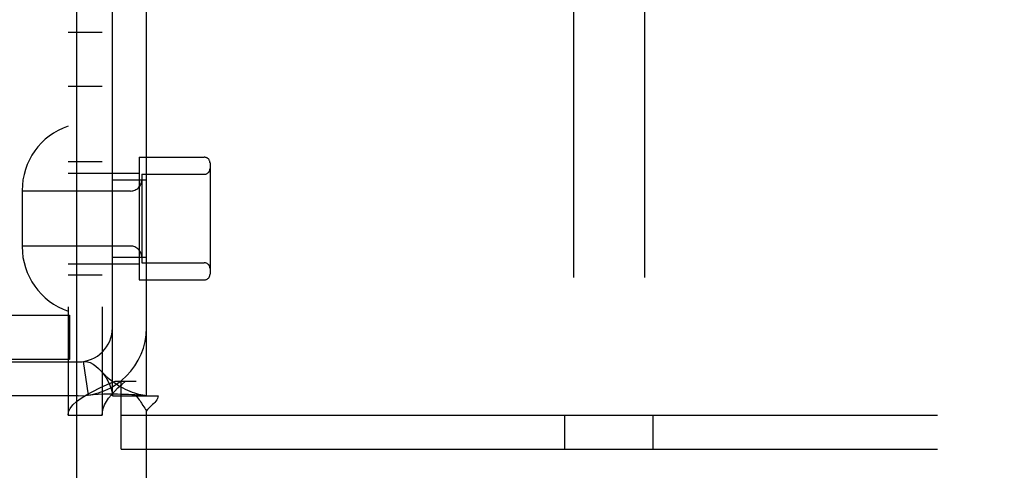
# Model space of a CAD drawing. Header units: inches. Extents: x 0 to 262, y 0 to 169.
# Tile 20 of 105: x 83.778 to 85.513, y 85.003 to 85.797. Entities that reach past the tile are written whole.
import ezdxf

# ---------------------------------------------------------------- set-up
doc = ezdxf.new("R2010")
doc.units = ezdxf.units.IN
doc.header["$LTSCALE"] = 14.384615
doc.header["$MEASUREMENT"] = 0
doc.linetypes.add('HIDDEN', pattern=[0.2, 0.1, -0.1])
doc.layers.add('DEFAULT_2', color=8, linetype='HIDDEN')
doc.layers.add('LEFTHAND_DOOR_ASSEMBLY', color=7, linetype='CONTINUOUS')

msp = doc.modelspace()

# ---------------------------------------------------------------- linework, layer by layer
at = {"layer": 'DEFAULT_2', "color": 8, "linetype": 'HIDDEN'}
for p, q in [((84.754, 89.6577), (84.754, 84.4077)), ((84.879, 89.6577), (84.879, 84.4077)), ((83.8635, 88.1677), (83.8635, 85.0997)), ((83.9235, 88.1677), (83.9235, 85.0997)), ((83.9415, 85.1337), (83.9415, 88.1337)), ((84.0015, 85.1337), (84.0015, 88.1337)), ((83.8635, 85.7747), (83.9235, 85.7747)), ((83.8635, 85.6797), (83.9235, 85.6797)), ((83.9235, 85.5462), (83.8635, 85.5462)), ((83.9885, 85.5542), (83.9885, 85.3382)), ((83.9885, 85.5542), (84.1035, 85.5542)), ((84.1135, 85.5442), (84.1135, 85.3482)), ((83.8635, 85.5262), (83.9885, 85.5262)), ((83.9935, 85.5242), (83.9935, 85.3682)), ((83.9935, 85.5242), (84.1035, 85.5242)), ((83.9415, 85.5142), (84.0015, 85.5142)), ((83.7825, 85.4957), (83.7825, 85.3967)), ((83.9735, 85.4947), (83.7825, 85.4947)), ((83.9735, 85.3977), (83.7825, 85.3977)), ((83.9415, 85.3782), (84.0015, 85.3782)), ((83.9935, 85.3682), (84.1035, 85.3682)), ((83.8635, 85.3662), (83.9885, 85.3662)), ((83.9235, 85.3462), (83.8635, 85.3462)), ((83.9885, 85.3382), (84.1035, 85.3382)), ((83.385, 85.2757), (83.8659, 85.2757)), ((83.866, 85.2757), (83.866, 85.1977)), ((83.8659, 85.1977), (83.385, 85.1977)), ((83.4715, 85.1937), (83.8815, 85.1937)), ((83.8992, 85.1351), (83.8904, 85.1944)), ((83.9464, 85.1597), (83.9835, 85.1597)), ((83.957, 85.0397), (83.957, 85.1597)), ((83.8815, 85.1337), (83.4715, 85.1337)), ((83.9415, 85.1337), (83.9831, 85.1337)), ((83.9831, 85.1337), (84.0223, 85.1337)), ((84.0015, 84.2587), (84.0015, 85.1076)), ((83.8635, 85.0997), (83.9235, 85.0997)), ((83.957, 85.0997), (85.676, 85.0997)), ((84.7385, 85.0397), (84.7385, 85.0997)), ((84.8945, 85.0397), (84.8945, 85.0997)), ((83.957, 85.0397), (85.676, 85.0397))]:
    msp.add_line(p, q, dxfattribs=at)
for points in [[(83.8904, 85.1944), (83.8939, 85.1946), (83.8979, 85.194), (83.9025, 85.1924), (83.9074, 85.1898), (83.9124, 85.1863), (83.9173, 85.1819), (83.9214, 85.1777)], [(83.9985, 85.1344), (83.9953, 85.1349), (83.9919, 85.1356), (83.9884, 85.1364), (83.9846, 85.1374), (83.9808, 85.1386), (83.9768, 85.1399), (83.9728, 85.1414), (83.9688, 85.1431), (83.9647, 85.145), (83.9605, 85.1471), (83.9564, 85.1493), (83.9523, 85.1517), (83.9482, 85.1543), (83.9441, 85.1572), (83.9401, 85.1602), (83.936, 85.1634), (83.932, 85.1669), (83.9281, 85.1707), (83.9241, 85.1747), (83.9214, 85.1777)], [(83.9214, 85.1777), (83.922, 85.177), (83.9263, 85.1716), (83.9304, 85.1656), (83.9341, 85.1593), (83.9372, 85.1525), (83.9395, 85.1459), (83.941, 85.1396), (83.9415, 85.1337)], [(83.8635, 85.0997), (83.8644, 85.1057), (83.8672, 85.1117), (83.8719, 85.1177), (83.8783, 85.1237), (83.8864, 85.1297), (83.896, 85.1357), (83.907, 85.1417), (83.9192, 85.1477), (83.9324, 85.1537), (83.9464, 85.1597)], [(83.9235, 85.0997), (83.9239, 85.1057), (83.9253, 85.1117), (83.9277, 85.1177), (83.9309, 85.1237), (83.9349, 85.1297), (83.9397, 85.1357), (83.9452, 85.1417), (83.9513, 85.1477), (83.9579, 85.1537), (83.9649, 85.1597)], [(83.8992, 85.1351), (83.9077, 85.1361), (83.9167, 85.1367), (83.9257, 85.1371), (83.9345, 85.1372), (83.9427, 85.1372), (83.9503, 85.1371), (83.9573, 85.137), (83.9638, 85.1367), (83.9699, 85.1365), (83.9757, 85.1362), (83.9812, 85.1359), (83.9862, 85.1355), (83.9907, 85.1352), (83.9945, 85.1348), (83.9975, 85.1345), (83.999, 85.1343)], [(83.9831, 85.1337), (83.9853, 85.1313), (83.9872, 85.1291), (83.9889, 85.127), (83.9903, 85.1249), (83.9917, 85.1229), (83.9929, 85.1209)], [(83.9985, 85.1344), (83.9997, 85.1342), (84.001, 85.1339), (84.0015, 85.1337)], [(84.0223, 85.1337), (84.0217, 85.1314), (84.0208, 85.129), (84.0196, 85.1266), (84.018, 85.1243), (84.0163, 85.1222), (84.0144, 85.1202), (84.0124, 85.1183)], [(83.9929, 85.1209), (83.9954, 85.1168), (83.9968, 85.1145), (83.9984, 85.1121), (83.9999, 85.1098), (84.0015, 85.1076)], [(84.0124, 85.1183), (84.0079, 85.1143), (84.0056, 85.1121), (84.0034, 85.1099), (84.0015, 85.1076)]]:
    msp.add_lwpolyline(points, dxfattribs=at)
for centre, radius, start, end in [((83.9025, 85.4957), 0.12, 108.9656, 180), ((84.1035, 85.5442), 0.01, 0, 90), ((84.1035, 85.5342), 0.01, 270, 360), ((83.9735, 85.5147), 0.02, 270, 360), ((83.9025, 85.3967), 0.12, 180, 251.0344), ((83.9735, 85.3777), 0.02, 0, 90), ((84.1035, 85.3582), 0.01, 0, 90), ((84.1035, 85.3482), 0.01, 270, 360), ((83.8815, 85.2537), 0.12, 270, 360), ((83.8815, 85.2537), 0.06, 270, 360)]:
    msp.add_arc(centre, radius, start, end, dxfattribs=at)
at = {"layer": 'LEFTHAND_DOOR_ASSEMBLY', "color": 3, "linetype": 'Continuous'}
msp.add_line((83.878, 123.8397), (83.878, 49.5477), dxfattribs=at)

doc.saveas('drawing.dxf')
